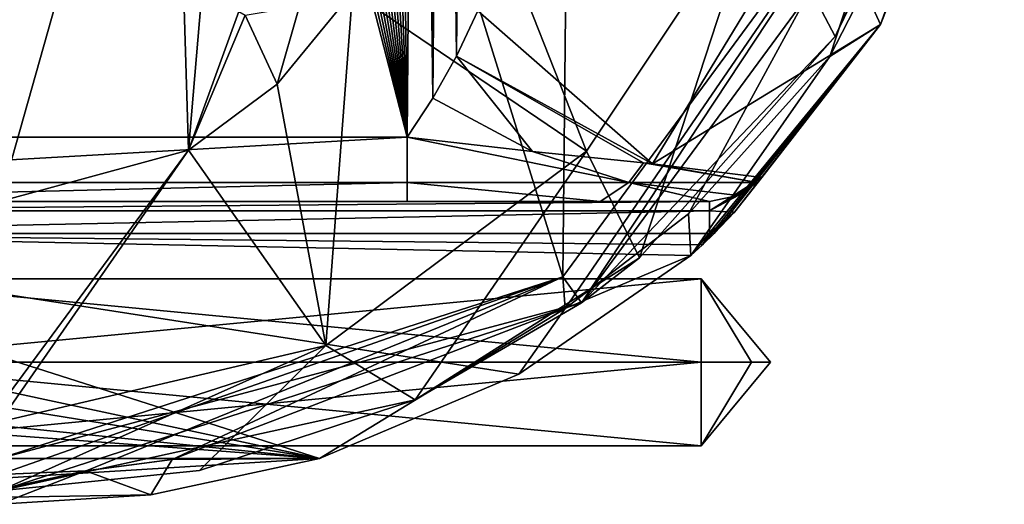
# Model space of a CAD drawing. Extents: x -200 to 200, y -703 to 625.
# Tile 11 of 256: x -94 to -64, y -703 to -688. Entities that reach past the tile are written whole.
import ezdxf

# ---------------------------------------------------------------- set-up
doc = ezdxf.new("R2010")
doc.units = 0
doc.header["$LTSCALE"] = 159.143519
for name, color, linetype in [('122', 7, 'CONTINUOUS'), ('125', 7, 'CONTINUOUS'), ('129', 7, 'CONTINUOUS'), ('133', 7, 'CONTINUOUS'), ('142', 7, 'CONTINUOUS'), ('146', 7, 'CONTINUOUS'), ('149', 7, 'CONTINUOUS'), ('158', 7, 'CONTINUOUS'), ('160', 7, 'CONTINUOUS'), ('166', 7, 'CONTINUOUS'), ('167', 7, 'CONTINUOUS'), ('168', 7, 'CONTINUOUS'), ('171', 7, 'CONTINUOUS'), ('172', 7, 'CONTINUOUS'), ('180', 7, 'CONTINUOUS'), ('181', 7, 'CONTINUOUS'), ('184', 7, 'CONTINUOUS'), ('185', 7, 'CONTINUOUS'), ('20', 7, 'CONTINUOUS'), ('21', 7, 'CONTINUOUS'), ('22', 7, 'CONTINUOUS'), ('25', 7, 'CONTINUOUS'), ('4', 7, 'CONTINUOUS'), ('8', 7, 'CONTINUOUS')]:
    doc.layers.add(name, color=color, linetype=linetype)

msp = doc.modelspace()

# ---------------------------------------------------------------- linework, layer by layer
at = {"layer": '122', "color": 7, "linetype": 'CONTINUOUS'}
for points in [[(-94.456, -644.205, 20), (-107, -691.2, 20), (-82.315, -691.2, 20), (-94.456, -644.205, 20)], [(-93.361, -644.272, 20), (-94.456, -644.205, 20), (-82.315, -691.2, 20), (-93.361, -644.272, 20)], [(-92.257, -644.431, 20), (-93.361, -644.272, 20), (-82.315, -691.2, 20), (-92.257, -644.431, 20)], [(-91.147, -644.683, 20), (-92.257, -644.431, 20), (-82.315, -691.2, 20), (-91.147, -644.683, 20)], [(-90.037, -645.031, 20), (-91.147, -644.683, 20), (-82.315, -691.2, 20), (-90.037, -645.031, 20)], [(-88.933, -645.476, 20), (-90.037, -645.031, 20), (-82.315, -691.2, 20), (-88.933, -645.476, 20)], [(-87.841, -646.02, 20), (-88.933, -645.476, 20), (-82.315, -691.2, 20), (-87.841, -646.02, 20)], [(-86.768, -646.664, 20), (-87.841, -646.02, 20), (-82.315, -691.2, 20), (-86.768, -646.664, 20)], [(-85.723, -647.408, 20), (-86.768, -646.664, 20), (-82.315, -691.2, 20), (-85.723, -647.408, 20)], [(-84.714, -648.25, 20), (-85.723, -647.408, 20), (-82.315, -691.2, 20), (-84.714, -648.25, 20)], [(-83.749, -649.19, 20), (-84.714, -648.25, 20), (-82.315, -691.2, 20), (-83.749, -649.19, 20)], [(-82.837, -650.223, 20), (-83.749, -649.19, 20), (-82.315, -691.2, 20), (-82.837, -650.223, 20)], [(-81.986, -651.349, 20), (-82.837, -650.223, 20), (-82.315, -691.2, 20), (-81.986, -651.349, 20)], [(-81.509, -689.985, 20), (-81.986, -651.349, 20), (-82.315, -691.2, 20), (-81.509, -689.985, 20)], [(-81.199, -652.569, 20), (-81.986, -651.349, 20), (-81.509, -689.985, 20), (-81.199, -652.569, 20)], [(-80.773, -688.675, 20), (-81.199, -652.569, 20), (-81.509, -689.985, 20), (-80.773, -688.675, 20)], [(-80.482, -653.885, 20), (-81.199, -652.569, 20), (-80.773, -688.675, 20), (-80.482, -653.885, 20)], [(-80.113, -687.27, 20), (-80.482, -653.885, 20), (-80.773, -688.675, 20), (-80.113, -687.27, 20)]]:
    msp.add_3dface(points, dxfattribs=at)
at = {"layer": '125', "color": 7, "linetype": 'CONTINUOUS'}
for points in [[(-77.464, -695.541, 0.025), (-66.544, -680.7, 0.025), (-77.393, -696.53, 0.025), (-77.464, -695.541, 0.025)], [(-77.393, -696.53, 0.025), (-66.544, -680.7, 0.025), (-73.549, -693.585, 0.025), (-77.393, -696.53, 0.025)], [(-73.549, -693.585, 0.025), (-66.544, -680.7, 0.025), (-69.158, -688.685, 0.025), (-73.549, -693.585, 0.025)], [(-69.158, -688.685, 0.025), (-66.544, -680.7, 0.025), (-65.086, -680.76, 0.025), (-69.158, -688.685, 0.025)], [(-95, -701.2, 0.025), (-77.464, -695.541, 0.025), (-95, -701.7, 0.025), (-95, -701.2, 0.025)], [(-95, -701.7, 0.025), (-77.464, -695.541, 0.025), (-92.302, -701.58, 0.025), (-95, -701.7, 0.025)], [(-77.464, -695.541, 0.025), (-89.625, -701.223, 0.025), (-92.302, -701.58, 0.025), (-77.464, -695.541, 0.025)], [(-89.625, -701.223, 0.025), (-77.464, -695.541, 0.025), (-77.393, -696.53, 0.025), (-89.625, -701.223, 0.025)]]:
    msp.add_3dface(points, dxfattribs=at)
at = {"layer": '129', "color": 7, "linetype": 'CONTINUOUS'}
for points in [[(-66.544, -680.7), (-77.464, -695.541, 0.025), (-77.464, -695.541), (-66.544, -680.7)], [(-66.544, -680.7, 0.025), (-77.464, -695.541, 0.025), (-66.544, -680.7), (-66.544, -680.7, 0.025)], [(-77.464, -695.541, 0.025), (-95, -701.2, 0.025), (-77.464, -695.541), (-77.464, -695.541, 0.025)], [(-95, -701.2, 0.025), (-95, -701.2), (-77.464, -695.541), (-95, -701.2, 0.025)]]:
    msp.add_3dface(points, dxfattribs=at)
at = {"layer": '133', "color": 7, "linetype": 'CONTINUOUS'}
for points in [[(-63.723, -677.964, 5.377), (-69.491, -683.499, 16.012), (-67.575, -687.689, 7.337), (-63.723, -677.964, 5.377)], [(-80.113, -687.27, 20), (-74.676, -692.027, 17.013), (-69.491, -683.499, 16.012), (-80.113, -687.27, 20)], [(-69.491, -683.499, 16.012), (-74.676, -692.027, 17.013), (-67.575, -687.689, 7.337), (-69.491, -683.499, 16.012)], [(-80.113, -687.27, 20), (-80.773, -688.675, 20), (-74.676, -692.027, 17.013), (-80.113, -687.27, 20)], [(-74.676, -692.027, 17.013), (-71.267, -692.456, 10.848), (-67.575, -687.689, 7.337), (-74.676, -692.027, 17.013)], [(-73.479, -694.882, 10), (-67.575, -687.689, 7.337), (-73.115, -694.544, 10), (-73.479, -694.882, 10)], [(-67.575, -687.689, 7.337), (-72.754, -694.197, 10), (-73.115, -694.544, 10), (-67.575, -687.689, 7.337)], [(-72.118, -693.537, 10.162), (-72.754, -694.197, 10), (-67.575, -687.689, 7.337), (-72.118, -693.537, 10.162)], [(-71.267, -692.456, 10.848), (-72.118, -693.537, 10.162), (-67.575, -687.689, 7.337), (-71.267, -692.456, 10.848)], [(-80.773, -688.675, 20), (-81.509, -689.985, 20), (-78.413, -691.645, 19.287), (-80.773, -688.675, 20)], [(-74.95, -691.999, 17.254), (-80.773, -688.675, 20), (-78.413, -691.645, 19.287), (-74.95, -691.999, 17.254)], [(-74.676, -692.027, 17.013), (-80.773, -688.675, 20), (-74.95, -691.999, 17.254), (-74.676, -692.027, 17.013)], [(-81.509, -689.985, 20), (-82.315, -691.2, 20), (-78.413, -691.645, 19.287), (-81.509, -689.985, 20)]]:
    msp.add_3dface(points, dxfattribs=at)
at = {"layer": '142', "color": 7, "linetype": 'CONTINUOUS'}
for points in [[(-92.302, -701.58, 0.025), (-89.625, -701.223, 0.025), (-92.32, -701.582, 0.364), (-92.302, -701.58, 0.025)], [(-95, -701.7, 0.025), (-92.302, -701.58, 0.025), (-95, -701.7, 0.483), (-95, -701.7, 0.025)], [(-95, -701.7, 0.483), (-92.302, -701.58, 0.025), (-92.32, -701.582, 0.364), (-95, -701.7, 0.483)]]:
    msp.add_3dface(points, dxfattribs=at)
at = {"layer": '146', "color": 7, "linetype": 'CONTINUOUS'}
for points in [[(-95, -701.2), (-94.396, -641.206), (-77.464, -695.541), (-95, -701.2)], [(-94.396, -641.206), (-76.978, -647.217), (-77.464, -695.541), (-94.396, -641.206)], [(-76.978, -647.217), (-66.544, -680.7), (-77.464, -695.541), (-76.978, -647.217)]]:
    msp.add_3dface(points, dxfattribs=at)
at = {"layer": '149', "color": 7, "linetype": 'CONTINUOUS'}
for points in [[(-65.086, -680.76, 0.025), (-63.723, -677.964, 5.377), (-67.575, -687.689, 7.337), (-65.086, -680.76, 0.025)], [(-69.158, -688.685, 0.025), (-65.086, -680.76, 0.025), (-67.575, -687.689, 7.337), (-69.158, -688.685, 0.025)], [(-69.158, -688.685, 0.025), (-67.575, -687.689, 7.337), (-73.479, -694.882, 10), (-69.158, -688.685, 0.025)], [(-73.549, -693.585, 0.025), (-69.158, -688.685, 0.025), (-73.479, -694.882, 10), (-73.549, -693.585, 0.025)], [(-77.393, -696.53, 0.025), (-73.549, -693.585, 0.025), (-73.479, -694.882, 10), (-77.393, -696.53, 0.025)], [(-77.393, -696.53, 0.025), (-73.479, -694.882, 10), (-78.831, -698.576, 10), (-77.393, -696.53, 0.025)], [(-89.625, -701.223, 0.025), (-77.393, -696.53, 0.025), (-85.036, -701.2, 10), (-89.625, -701.223, 0.025)], [(-85.036, -701.2, 10), (-77.393, -696.53, 0.025), (-78.831, -698.576, 10), (-85.036, -701.2, 10)], [(-92.32, -701.582, 0.364), (-89.625, -701.223, 0.025), (-90.295, -702.325, 9.654), (-92.32, -701.582, 0.364)], [(-89.625, -701.223, 0.025), (-85.036, -701.2, 10), (-90.295, -702.325, 9.654), (-89.625, -701.223, 0.025)], [(-95, -702.161, 4.942), (-95, -701.7, 0.483), (-92.32, -701.582, 0.364), (-95, -702.161, 4.942)], [(-95, -702.622, 9.406), (-92.32, -701.582, 0.364), (-90.295, -702.325, 9.654), (-95, -702.622, 9.406)], [(-95, -702.622, 9.406), (-95, -702.161, 4.942), (-92.32, -701.582, 0.364), (-95, -702.622, 9.406)]]:
    msp.add_3dface(points, dxfattribs=at)
at = {"layer": '158', "color": 7, "linetype": 'CONTINUOUS'}
for points in [[(-107, -694.2, 10), (-73.115, -694.544, 10), (-72.898, -694.2, 10), (-107, -694.2, 10)], [(-78.831, -698.576, 10), (-73.479, -694.882, 10), (-107, -694.2, 10), (-78.831, -698.576, 10)], [(-73.479, -694.882, 10), (-73.115, -694.544, 10), (-107, -694.2, 10), (-73.479, -694.882, 10)], [(-85.036, -701.2, 10), (-78.831, -698.576, 10), (-107, -694.2, 10), (-85.036, -701.2, 10)], [(-85.036, -701.2, 10), (-107, -694.2, 10), (-103.939, -697.139, 10), (-85.036, -701.2, 10)], [(-73.115, -694.544, 10), (-72.754, -694.197, 10), (-72.826, -694.199, 10), (-73.115, -694.544, 10)], [(-72.898, -694.2, 10), (-73.115, -694.544, 10), (-72.826, -694.199, 10), (-72.898, -694.2, 10)], [(-103.5, -698.2, 10), (-85.036, -701.2, 10), (-103.939, -697.139, 10), (-103.5, -698.2, 10)], [(-85.036, -701.2, 10), (-103.5, -698.2, 10), (-103.939, -699.261, 10), (-85.036, -701.2, 10)], [(-105, -699.7, 10), (-85.036, -701.2, 10), (-103.939, -699.261, 10), (-105, -699.7, 10)], [(-108, -701.2, 10), (-85.036, -701.2, 10), (-105, -699.7, 10), (-108, -701.2, 10)]]:
    msp.add_3dface(points, dxfattribs=at)
at = {"layer": '160', "color": 7, "linetype": 'CONTINUOUS'}
for points in [[(-82.315, -693.2, 18), (-107, -693.2, 18), (-72.898, -693.2, 11), (-82.315, -693.2, 18)], [(-107, -693.2, 18), (-107, -693.2, 11), (-72.898, -693.2, 11), (-107, -693.2, 18)], [(-76.302, -693.2, 15.982), (-82.315, -693.2, 18), (-72.898, -693.2, 11), (-76.302, -693.2, 15.982)]]:
    msp.add_3dface(points, dxfattribs=at)
at = {"layer": '166', "color": 7, "linetype": 'CONTINUOUS'}
for points in [[(-82.315, -692.614, 19.414), (-82.315, -691.2, 20), (-107, -692.614, 19.414), (-82.315, -692.614, 19.414)], [(-82.315, -691.2, 20), (-107, -691.2, 20), (-107, -692.614, 19.414), (-82.315, -691.2, 20)], [(-107, -693.2, 18), (-82.315, -693.2, 18), (-82.315, -692.614, 19.414), (-107, -693.2, 18)], [(-107, -693.2, 18), (-82.315, -692.614, 19.414), (-107, -692.614, 19.414), (-107, -693.2, 18)]]:
    msp.add_3dface(points, dxfattribs=at)
at = {"layer": '167', "color": 7, "linetype": 'CONTINUOUS'}
for points in [[(-78.413, -691.645, 19.287), (-82.315, -691.2, 20), (-75.408, -692.614, 17.079), (-78.413, -691.645, 19.287)], [(-82.315, -691.2, 20), (-82.315, -692.614, 19.414), (-75.408, -692.614, 17.079), (-82.315, -691.2, 20)], [(-74.95, -691.999, 17.254), (-78.413, -691.645, 19.287), (-75.408, -692.614, 17.079), (-74.95, -691.999, 17.254)], [(-74.95, -691.999, 17.254), (-75.408, -692.614, 17.079), (-71.414, -692.614, 10.859), (-74.95, -691.999, 17.254)], [(-74.676, -692.027, 17.013), (-74.95, -691.999, 17.254), (-71.414, -692.614, 10.859), (-74.676, -692.027, 17.013)], [(-71.267, -692.456, 10.848), (-74.676, -692.027, 17.013), (-71.414, -692.614, 10.859), (-71.267, -692.456, 10.848)], [(-82.315, -692.614, 19.414), (-76.302, -693.2, 15.982), (-75.408, -692.614, 17.079), (-82.315, -692.614, 19.414)], [(-82.315, -693.2, 18), (-76.302, -693.2, 15.982), (-82.315, -692.614, 19.414), (-82.315, -693.2, 18)], [(-76.302, -693.2, 15.982), (-72.898, -693.2, 11), (-75.408, -692.614, 17.079), (-76.302, -693.2, 15.982)], [(-71.414, -692.614, 10.859), (-75.408, -692.614, 17.079), (-72.011, -693.015, 10.909), (-71.414, -692.614, 10.859)], [(-75.408, -692.614, 17.079), (-72.898, -693.2, 11), (-72.011, -693.015, 10.909), (-75.408, -692.614, 17.079)]]:
    msp.add_3dface(points, dxfattribs=at)
at = {"layer": '168', "color": 7, "linetype": 'CONTINUOUS'}
for points in [[(-72.898, -693.2, 11), (-107, -693.2, 11), (-107, -693.493, 10.293), (-72.898, -693.2, 11)], [(-72.898, -693.2, 11), (-107, -693.493, 10.293), (-72.898, -693.493, 10.293), (-72.898, -693.2, 11)], [(-107, -694.2, 10), (-72.898, -694.2, 10), (-72.898, -693.493, 10.293), (-107, -694.2, 10)], [(-107, -693.493, 10.293), (-107, -694.2, 10), (-72.898, -693.493, 10.293), (-107, -693.493, 10.293)]]:
    msp.add_3dface(points, dxfattribs=at)
at = {"layer": '171', "color": 7, "linetype": 'CONTINUOUS'}
for points in [[(-72.118, -693.537, 10.162), (-71.267, -692.456, 10.848), (-72.898, -693.493, 10.293), (-72.118, -693.537, 10.162)], [(-72.898, -693.493, 10.293), (-71.267, -692.456, 10.848), (-71.414, -692.614, 10.859), (-72.898, -693.493, 10.293)], [(-72.898, -693.493, 10.293), (-71.414, -692.614, 10.859), (-72.011, -693.015, 10.909), (-72.898, -693.493, 10.293)], [(-72.898, -693.2, 11), (-72.898, -693.493, 10.293), (-72.011, -693.015, 10.909), (-72.898, -693.2, 11)], [(-72.898, -694.2, 10), (-72.118, -693.537, 10.162), (-72.898, -693.493, 10.293), (-72.898, -694.2, 10)], [(-72.118, -693.537, 10.162), (-72.898, -694.2, 10), (-72.826, -694.199, 10), (-72.118, -693.537, 10.162)], [(-72.754, -694.197, 10), (-72.118, -693.537, 10.162), (-72.826, -694.199, 10), (-72.754, -694.197, 10)]]:
    msp.add_3dface(points, dxfattribs=at)
at = {"layer": '172', "color": 7, "linetype": 'CONTINUOUS'}
for points in [[(-85.036, -701.2, 10), (-108, -701.2, 10), (-108, -702.614, 9.414), (-85.036, -701.2, 10)], [(-90.295, -702.325, 9.654), (-85.036, -701.2, 10), (-108, -702.614, 9.414), (-90.295, -702.325, 9.654)], [(-95, -702.622, 9.406), (-90.295, -702.325, 9.654), (-108, -702.614, 9.414), (-95, -702.622, 9.406)]]:
    msp.add_3dface(points, dxfattribs=at)
at = {"layer": '180', "color": 7, "linetype": 'CONTINUOUS'}
for points in [[(-71.595, -698.2, 13.153), (-71, -698.2, 15), (-73.157, -698.2, 12), (-71.595, -698.2, 13.153)], [(-73.157, -698.2, 12), (-71, -698.2, 15), (-73.157, -700.798, 13.5), (-73.157, -698.2, 12)], [(-73.157, -700.798, 13.5), (-71, -698.2, 15), (-73.157, -700.798, 16.5), (-73.157, -700.798, 13.5)], [(-73.157, -700.798, 16.5), (-71, -698.2, 15), (-71.595, -698.2, 16.847), (-73.157, -700.798, 16.5)], [(-73.157, -698.2, 18), (-73.157, -700.798, 16.5), (-71.595, -698.2, 16.847), (-73.157, -698.2, 18)]]:
    msp.add_3dface(points, dxfattribs=at)
at = {"layer": '181', "color": 7, "linetype": 'CONTINUOUS'}
for points in [[(-73.157, -698.2, 12), (-73.157, -700.798, 13.5), (-100.334, -698.2, 12), (-73.157, -698.2, 12)], [(-100.334, -700.798, 16.5), (-73.157, -698.2, 18), (-100.334, -698.2, 18), (-100.334, -700.798, 16.5)], [(-100.334, -698.2, 12), (-73.157, -700.798, 13.5), (-100.334, -700.798, 13.5), (-100.334, -698.2, 12)], [(-73.157, -700.798, 16.5), (-73.157, -698.2, 18), (-100.334, -700.798, 16.5), (-73.157, -700.798, 16.5)], [(-100.334, -700.798, 13.5), (-73.157, -700.798, 16.5), (-100.334, -700.798, 16.5), (-100.334, -700.798, 13.5)], [(-73.157, -700.798, 13.5), (-73.157, -700.798, 16.5), (-100.334, -700.798, 13.5), (-73.157, -700.798, 13.5)]]:
    msp.add_3dface(points, dxfattribs=at)
at = {"layer": '184', "color": 7, "linetype": 'CONTINUOUS'}
for points in [[(-71, -698.2, 15), (-71.595, -698.2, 13.153), (-73.157, -695.602, 13.5), (-71, -698.2, 15)], [(-71.595, -698.2, 13.153), (-73.157, -698.2, 12), (-73.157, -695.602, 13.5), (-71.595, -698.2, 13.153)], [(-73.157, -695.602, 16.5), (-71, -698.2, 15), (-73.157, -695.602, 13.5), (-73.157, -695.602, 16.5)], [(-73.157, -698.2, 18), (-71, -698.2, 15), (-73.157, -695.602, 16.5), (-73.157, -698.2, 18)], [(-71, -698.2, 15), (-73.157, -698.2, 18), (-71.595, -698.2, 16.847), (-71, -698.2, 15)]]:
    msp.add_3dface(points, dxfattribs=at)
at = {"layer": '185', "color": 7, "linetype": 'CONTINUOUS'}
for points in [[(-100.334, -698.2, 18), (-73.157, -695.602, 16.5), (-100.334, -695.602, 16.5), (-100.334, -698.2, 18)], [(-73.157, -695.602, 16.5), (-73.157, -695.602, 13.5), (-100.334, -695.602, 16.5), (-73.157, -695.602, 16.5)], [(-100.334, -695.602, 16.5), (-73.157, -695.602, 13.5), (-100.334, -695.602, 13.5), (-100.334, -695.602, 16.5)], [(-100.334, -698.2, 18), (-73.157, -698.2, 18), (-73.157, -695.602, 16.5), (-100.334, -698.2, 18)], [(-73.157, -695.602, 13.5), (-73.157, -698.2, 12), (-100.334, -695.602, 13.5), (-73.157, -695.602, 13.5)], [(-73.157, -698.2, 12), (-100.334, -698.2, 12), (-100.334, -695.602, 13.5), (-73.157, -698.2, 12)]]:
    msp.add_3dface(points, dxfattribs=at)
at = {"layer": '20', "color": 7, "linetype": 'CONTINUOUS'}
for points in [[(-94.396, -641.206), (-95, -701.2), (-77.464, -695.541), (-94.396, -641.206)], [(-94.396, -641.206), (-77.464, -695.541), (-76.978, -647.217), (-94.396, -641.206)], [(-77.464, -695.541), (-66.544, -680.7), (-76.978, -647.217), (-77.464, -695.541)]]:
    msp.add_3dface(points, dxfattribs=at)
at = {"layer": '21', "color": 7, "linetype": 'CONTINUOUS'}
for points in [[(-96.7, -670.2, -19), (-94.35, -674.27, -19), (-95, -693.2, -19), (-96.7, -670.2, -19)], [(-89.65, -674.27, -19), (-87.3, -670.2, -19), (-89.117, -691.603, -19), (-89.65, -674.27, -19)], [(-89.117, -691.603, -19), (-87.3, -670.2, -19), (-87.556, -687.291, -19), (-89.117, -691.603, -19)], [(-95, -693.2, -19), (-89.65, -674.27, -19), (-89.117, -691.603, -19), (-95, -693.2, -19)], [(-94.35, -674.27, -19), (-89.65, -674.27, -19), (-95, -693.2, -19), (-94.35, -674.27, -19)], [(-84.014, -686.686, -19), (-86.361, -689.551, -19), (-85.668, -687.125, -19), (-84.014, -686.686, -19)], [(-85.668, -687.125, -19), (-86.361, -689.551, -19), (-87.356, -687.399, -19), (-85.668, -687.125, -19)], [(-87.356, -687.399, -19), (-89.117, -691.603, -19), (-87.556, -687.291, -19), (-87.356, -687.399, -19)], [(-86.361, -689.551, -19), (-89.117, -691.603, -19), (-87.356, -687.399, -19), (-86.361, -689.551, -19)]]:
    msp.add_3dface(points, dxfattribs=at)
at = {"layer": '22', "color": 7, "linetype": 'CONTINUOUS'}
for points in [[(-65.27, -679.981, -2.568), (-65.595, -681.017, -0.025), (-68.991, -688.067, -4.135), (-65.27, -679.981, -2.568)], [(-65.595, -681.017, -0.025), (-76.88, -696.353, -0.025), (-68.991, -688.067, -4.135), (-65.595, -681.017, -0.025)], [(-68.991, -688.067, -4.135), (-76.88, -696.353, -0.025), (-75.084, -694.956, -6.358), (-68.991, -688.067, -4.135)], [(-75.084, -694.956, -6.358), (-76.88, -696.353, -0.025), (-82.067, -699.373, -8.347), (-75.084, -694.956, -6.358)], [(-76.88, -696.353, -0.025), (-95, -702.2, -0.025), (-82.067, -699.373, -8.347), (-76.88, -696.353, -0.025)], [(-82.067, -699.373, -8.347), (-95, -702.2, -0.025), (-88.772, -701.568, -9.587), (-82.067, -699.373, -8.347)], [(-88.772, -701.568, -9.587), (-95, -702.2, -0.025), (-95, -702.2, -10), (-88.772, -701.568, -9.587)]]:
    msp.add_3dface(points, dxfattribs=at)
at = {"layer": '25', "color": 7, "linetype": 'CONTINUOUS'}
for points in [[(-65.27, -679.981, -2.568), (-68.991, -688.067, -4.135), (-71.358, -683.568, -14.43), (-65.27, -679.981, -2.568)], [(-76.732, -691.63, -15.219), (-79.546, -684.511, -18.649), (-71.358, -683.568, -14.43), (-76.732, -691.63, -15.219)], [(-75.084, -694.956, -6.358), (-76.732, -691.63, -15.219), (-71.358, -683.568, -14.43), (-75.084, -694.956, -6.358)], [(-68.991, -688.067, -4.135), (-75.084, -694.956, -6.358), (-71.358, -683.568, -14.43), (-68.991, -688.067, -4.135)], [(-84.014, -686.686, -19), (-79.546, -684.511, -18.649), (-76.732, -691.63, -15.219), (-84.014, -686.686, -19)], [(-86.361, -689.551, -19), (-84.014, -686.686, -19), (-84.841, -697.682, -15.69), (-86.361, -689.551, -19)], [(-84.841, -697.682, -15.69), (-84.014, -686.686, -19), (-76.732, -691.63, -15.219), (-84.841, -697.682, -15.69)], [(-89.117, -691.603, -19), (-86.361, -689.551, -19), (-84.841, -697.682, -15.69), (-89.117, -691.603, -19)], [(-95, -693.2, -19), (-89.117, -691.603, -19), (-95, -699.564, -16.364), (-95, -693.2, -19)], [(-89.117, -691.603, -19), (-95, -700.06, -15.826), (-95, -699.564, -16.364), (-89.117, -691.603, -19)], [(-95, -700.06, -15.826), (-89.117, -691.603, -19), (-84.841, -697.682, -15.69), (-95, -700.06, -15.826)], [(-82.067, -699.373, -8.347), (-84.841, -697.682, -15.69), (-76.732, -691.63, -15.219), (-82.067, -699.373, -8.347)], [(-75.084, -694.956, -6.358), (-82.067, -699.373, -8.347), (-76.732, -691.63, -15.219), (-75.084, -694.956, -6.358)], [(-95, -702.2, -10), (-95, -700.06, -15.826), (-84.841, -697.682, -15.69), (-95, -702.2, -10)], [(-88.772, -701.568, -9.587), (-95, -702.2, -10), (-84.841, -697.682, -15.69), (-88.772, -701.568, -9.587)], [(-82.067, -699.373, -8.347), (-88.772, -701.568, -9.587), (-84.841, -697.682, -15.69), (-82.067, -699.373, -8.347)]]:
    msp.add_3dface(points, dxfattribs=at)
at = {"layer": '4', "color": 7, "linetype": 'CONTINUOUS'}
for points in [[(-66.544, -680.7, -0.025), (-77.464, -695.541, -0.025), (-76.88, -696.353, -0.025), (-66.544, -680.7, -0.025)], [(-65.595, -681.017, -0.025), (-66.544, -680.7, -0.025), (-76.88, -696.353, -0.025), (-65.595, -681.017, -0.025)], [(-77.464, -695.541, -0.025), (-95, -701.2, -0.025), (-76.88, -696.353, -0.025), (-77.464, -695.541, -0.025)], [(-76.88, -696.353, -0.025), (-95, -701.2, -0.025), (-95, -702.2, -0.025), (-76.88, -696.353, -0.025)]]:
    msp.add_3dface(points, dxfattribs=at)
at = {"layer": '8', "color": 7, "linetype": 'CONTINUOUS'}
for points in [[(-77.464, -695.541), (-66.544, -680.7, -0.025), (-66.544, -680.7), (-77.464, -695.541)], [(-77.464, -695.541, -0.025), (-66.544, -680.7, -0.025), (-77.464, -695.541), (-77.464, -695.541, -0.025)], [(-95, -701.2), (-77.464, -695.541, -0.025), (-77.464, -695.541), (-95, -701.2)], [(-95, -701.2, -0.025), (-77.464, -695.541, -0.025), (-95, -701.2), (-95, -701.2, -0.025)]]:
    msp.add_3dface(points, dxfattribs=at)

doc.saveas('drawing.dxf')
